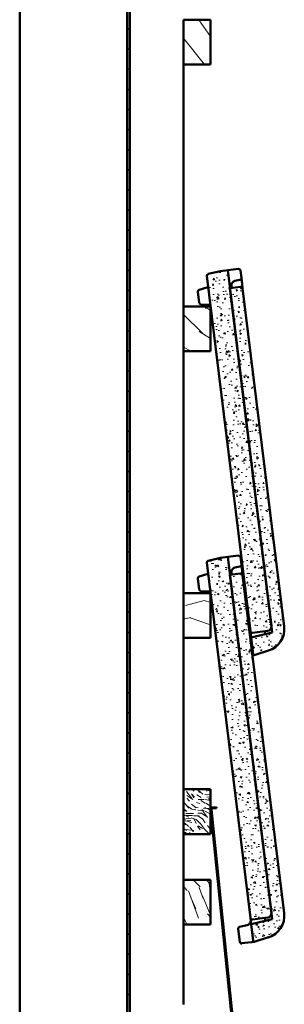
# Model space of a CAD drawing. Header units: millimetres. Extents: x 200 to 13555, y -185 to 8310.
# Tile 69 of 70: x 8841 to 9137, y 5764 to 6863. Entities that reach past the tile are written whole.
import ezdxf

# ---------------------------------------------------------------- set-up
doc = ezdxf.new("R2010")
doc.units = ezdxf.units.MM
doc.header["$LTSCALE"] = 10
doc.layers.add('Schraffur', color=7, linetype='Continuous', lineweight=18)
doc.layers.add('Sichtbare Kanten(DIN)', color=7, linetype='Continuous', lineweight=50)
pattern_1 = [(130.23621, (-22.979, -22.98), (1351.70521, -1622.054728), [23.019, -2278.8735]), (146.3101, (-37.848, -5.407), (-675.85911, 405.51265), [29.2422, -945.494]), (180.0002, (-62.18, 10.81), (-135.1711, -135.172), [21.6274, -248.7163]), (181.84781, (-83.806, 10.813), (-3919.967582, -135.185009), [41.925, -4150.5732]), (147.99481, (-125.71, 9.462), (1486.89014, -946.195717), [25.5042, -2524.8982]), (135.0002, (-147.34, 22.98), (-270.343, -0.001), [47.7904, -143.371]), (125.5382, (-181.13, 56.77), (540.69383, -811.0244), [23.2557, -1139.5342]), (129.28921, (-59.475, -59.476), (1081.367797, -1351.719326), [19.2115, -1901.9376]), (135.0002, (-71.64, -44.6), (-270.343, -0.001), [28.6742, -162.4872]), (163.30101, (-91.917, -24.331), (-2297.922602, 675.84842), [28.2246, -2794.2447]), (187.12521, (-118.951, -16.221), (1216.542693, 135.175535), [43.5915, -2135.9803]), (174.28961, (-162.206, -21.628), (-1486.886851, 135.166153), [27.1692, -2689.7367]), (141.3404, (-189.24, -18.925), (-1216.547277, 946.195865), [34.621, -1696.42]), (123.11121, (-216.274, 2.703), (1486.878585, -2297.915), [37.1169, -3674.5621]), (128.29021, (-101.378, -101.379), (-1081.373847, 1351.714914), [32.7215, -3239.4405]), (138.36671, (-121.654, -75.697), (-2297.923224, 2027.561492), [32.5536, -3222.8095]), (168.6903, (-145.985, -54.07), (405.51504, -135.16977), [34.4622, -654.7795]), (182.48981, (-179.778, -47.311), (-2838.593642, -135.18404), [31.1188, -3080.7574]), (149.93161, (-210.867, -48.663), (-1892.40976, 1081.368497), [29.6763, -2937.9407]), (135.0002, (-236.55, -33.8), (-270.343, -0.001), [22.9394, -168.222]), (122.00521, (-252.77, -17.573), (-946.19626, 1486.889795), [25.5042, -2524.8982]), (135.0002, (-41.9, 41.9), (-270.343, -0.001), [0, -191.1614]), (358.15221, (-81.103, 40.551), (-3919.9676314, 135.1835776), [41.925, -4150.5732]), (341.5652, (-174.37, -95.97), (270.34295, 0.0009), [17.098, -410.351]), (323.1302, (-158.15, -101.38), (946.20224, -675.85614), [27.0342, -1324.6817]), (291.8012, (-136.523, -117.6), (405.510976, -946.20152), [14.5585, -1441.2845]), (161.5653, (-81.1, 40.55), (-270.34295, -0.00134), [21.3724, -406.0766]), (141.71001, (-101.379, 47.31), (1351.719083, -1081.368635), [32.7215, -3239.4405]), (124.87521, (-127.0615, 67.585), (-1892.3914637, 2703.4282313), [54.3719, -5382.8188]), (124.69521, (-8.11, -8.11), (-675.859216, 946.200847), [21.3724, -2115.8702]), (150.52431, (-20.276, 9.462), (1892.400479, -1081.363043), [35.7118, -3535.473]), (177.87911, (-51.365, 27.034), (3379.283414, -135.159058), [36.5214, -3615.608]), (169.69541, (-87.862, 28.386), (-2297.919482, 405.504499), [30.2253, -2992.307]), (144.4625, (-117.6, 33.792), (-811.03121, 540.68363), [34.8837, -1127.906]), (128.41821, (-145.9855, 54.068), (2027.5799733, -2568.253659), [50.0317, -4953.1453]), (126.8702, (-41.903, -41.903), (675.86309, -946.197274), [27.0342, -1324.6817]), (146.3101, (-58.124, -20.276), (-675.85911, 405.51265), [29.2422, -945.494]), (177.51061, (-82.455, -4.055), (2838.594635, -135.163187), [31.1188, -3080.7574]), (180.0002, (-113.54, -2.7), (-135.1711, -135.172), [35.1446, -235.1993]), (152.35421, (-148.689, -2.704), (2297.913325, -1216.532845), [32.0446, -3172.4002]), (131.63421, (-177.075, 12.165), (2027.598426, -2297.890635), [32.5536, -3222.8095]), (117.89721, (-198.702, 36.496), (-946.194551, 1757.222953), [26.0008, -2574.084]), (126.25421, (-75.696, -75.696), (-811.036415, 1081.367104), [25.1433, -2489.1893]), (149.93161, (-90.565, -55.421), (-1892.40976, 1081.368497), [29.6763, -2937.9407]), (167.00561, (-116.247, -40.552), (1081.373655, -270.338892), [36.0683, -1767.3447]), (184.89931, (-151.392, -32.442), (3244.1084253, 270.3548733), [47.4835, -4700.8696]), (150.9456, (-198.702, -36.497), (675.85967, -405.512434), [27.8335, -1363.843]), (128.99121, (-223.033, -22.98), (-1216.544647, 1486.8764995), [36.5214, -3615.608]), (111.8012, (-246.012, 5.406), (-405.510976, 946.20152), [14.5585, -1441.2845]), (125.5382, (-116.247, -116.248), (540.69383, -811.0244), [23.2557, -1139.5342]), (145.00821, (-129.764, -97.324), (-1757.236403, 1216.53793), [32.9996, -3266.9678]), (172.40561, (-156.799, -78.4), (-3108.9560346, 405.50201), [40.9103, -4050.1179]), (164.05481, (-62.18, 62.179), (-1486.887882, 405.509035), [19.6812, -1948.451]), (145.78451, (-81.103, 67.5855), (2568.273063, -1757.225436), [40.8657, -4045.702]), (127.8752, (-114.896, 90.565), (811.03347, -1081.369123), [46.2358, -1494.9568])]

msp = doc.modelspace()

# ---------------------------------------------------------------- hatches: boundary and pattern name
at = {"layer": 'Schraffur'}
h = msp.add_hatch(dxfattribs=at)
h.set_pattern_fill('ANSI31', color=256, scale=127, style=0)
h.set_pattern_definition([(45, (0, 0), (-11.22532, 11.22532), [])])
h.paths.add_polyline_path([(8964.2, 6923.7), (8961.2, 6923.7), (8961.2, 1272.7), (8964.2, 1272.7)])
h = msp.add_hatch(dxfattribs=at)
h.set_pattern_fill('WOOD', color=256, scale=191.161419, angle=135.0002, style=0, pattern_type=2)
h.set_pattern_definition(pattern_1)
h.paths.add_polyline_path([(9054.2, 6862.7), (9024.2, 6862.7), (9024.2, 6812.7), (9054.2, 6812.7)])
h = msp.add_hatch(dxfattribs=at)
h.set_pattern_fill('AR-CONC', color=256, scale=2.691638, angle=30, style=0, pattern_type=2)
h.set_pattern_definition([(80.00002, (0, 0), (17.564045, 8.190264), [2.01873, -22.206017]), (25.00002, (0, 0), (-13.35748, 15.666463), [1.614983, -17.764814]), (130.45102, (1.464, 0.683), (4.20676, 23.856697), [1.715656, -18.872207]), (76.18422, (-2.692, 4.662), (27.10526, 10.504865), [3.02809, -33.309025]), (126.63562, (-0.433, 5.537), (8.67747, 35.285904), [2.57348, -28.30823]), (21.18402, (-2.692, 4.662), (8.67741, 35.28592), [2.422475, -26.64722]), (51.00002, (0.312, 4.842), (19.332578, -1.351851), [2.01873, -22.206017]), (356.00002, (0.312, 4.842), (-4.087464, 20.178032), [1.614983, -17.764814]), (101.45142, (1.923, 4.73), (15.24514, 18.826166), [1.715656, -18.872207]), (67.50002, (0, 0), (-4.196703, 7.9234945), [0, -17.549482, 0, -18.033977, 0, -17.832105]), (37.50002, (0, 0), (0.824149, 12.734285), [0, -10.282059, 0, -17.145737, 0, -6.796387]), (357.50002, (-5.198, -3.001), (12.7470916, 6.6585296), [0, -6.729096, 0, -20.99478, 0, -27.858458]), (347.50002, (-7.529, -4.347), (12.246992, 10.18211), [0, -8.747825, 0, -13.942687, 0, -19.783542])])
edge = h.paths.add_edge_path()
edge.add_ellipse((9100.7, 6180.4), major_axis=(0.24, -1.99), ratio=1, start_angle=270, end_angle=360)
edge.add_line((9100.9, 6178.4), (9117.8, 6180.5))
edge.add_ellipse((9117.2, 6185.4), major_axis=(4.96, 0.61), ratio=1, start_angle=270, end_angle=360)
edge.add_line((9122.2, 6186), (9075.9, 6563.2))
edge.add_line((9075.9, 6563.2), (9073.4, 6583.1))
edge.add_line((9073.4, 6583.1), (9065.5, 6582.1))
edge.add_line((9065.5, 6582.1), (9051.6, 6578.9))
edge.add_ellipse((9052, 6576.9), major_axis=(-0.45, 1.95), ratio=1, start_angle=0, end_angle=84)
edge.add_line((9050, 6576.7), (9098.7, 6180.1))
h = msp.add_hatch(dxfattribs=at)
h.set_pattern_fill('AR-CONC', color=256, scale=2.691638, angle=45, style=0, pattern_type=2)
h.set_pattern_definition([(95, (0, 0), (14.845773, 12.45709), [2.01873, -22.206017]), (40, (0, 0), (-16.95711, 11.675477), [1.614983, -17.764814]), (145.451, (1.237, 1.038), (-2.11114, 24.13259), [1.715656, -18.872207]), (91.1842, (-3.807, 3.807), (23.46282, 17.16227), [3.02809, -33.309025]), (141.6356, (-1.85, 5.237), (-0.75086, 36.32946), [2.57348, -28.30823]), (36.184, (-3.807, 3.807), (-0.75092, 36.32946), [2.422475, -26.64722]), (66, (-0.952, 4.758), (19.023723, 3.697844), [2.01873, -22.206017]), (11, (-0.952, 4.758), (-9.17064, 18.432572), [1.614983, -17.764814]), (116.4514, (0.634, 5.066), (9.853112, 22.13041), [1.715656, -18.872207]), (82.5, (0, 0), (-6.1044525, 6.5673237), [0, -17.549482, 0, -18.033977, 0, -17.832105]), (52.5, (0, 0), (-2.499804, 12.513681), [0, -10.282059, 0, -17.145737, 0, -6.796387]), (12.5, (-4.244, -4.244), (10.5893945, 9.7308317), [0, -6.729096, 0, -20.99478, 0, -27.858458]), (2.5, (-6.148, -6.148), (9.194367, 13.004915), [0, -8.747825, 0, -13.942687, 0, -19.783542])])
edge = h.paths.add_edge_path()
edge.add_line((9123.1, 6178.6), (9099.6, 6173.2))
edge.add_line((9099.6, 6173.2), (9101.8, 6154.6))
edge.add_spline(control_points=[(9101.8, 6154.6), (9101.8, 6154.6), (9101.8, 6154.6), (9102, 6154.4), (9102.2, 6154.1), (9102.5, 6153.8), (9102.8, 6153.7), (9103, 6153.6)], knot_values=[0.667536, 0.667536, 0.667536, 0.667536, 0.667647, 0.667647, 0.741771, 0.741771, 0.80925, 0.80925, 0.80925, 0.80925], degree=3, periodic=0)
edge.add_line((9103, 6153.6), (9118.8, 6158.5))
edge.add_ellipse((9111.5, 6182.4), major_axis=(23.9, 7.3), ratio=1, start_angle=270, end_angle=350)
edge.add_line((9136.3, 6185.4), (9090, 6562.9))
edge.add_ellipse((9088, 6562.7), major_axis=(-0.24, 1.99), ratio=1, start_angle=270, end_angle=360)
edge.add_line((9087.8, 6564.7), (9075.9, 6563.2))
edge.add_line((9075.9, 6563.2), (9122.2, 6186))
edge.add_line((9122.2, 6186), (9123.1, 6178.6))
h = msp.add_hatch(dxfattribs=at)
h.set_pattern_fill('WOOD', color=256, scale=191.161419, angle=135.0002, style=0, pattern_type=2)
h.set_pattern_definition(pattern_1)
h.paths.add_polyline_path([(9054.2, 6542.7), (9024.2, 6542.7), (9024.2, 6492.7), (9054.2, 6492.7)])
h = msp.add_hatch(dxfattribs=at)
h.set_pattern_fill('AR-CONC', color=256, scale=2.691638, angle=120.0002, style=0, pattern_type=2)
h.set_pattern_definition([(170.00018, (0, 0), (-8.19031, 17.564023), [2.01873, -22.206017]), (115.00018, (0, 0), (-15.666427, -13.357522), [1.614983, -17.764814]), (220.45118, (-0.683, 1.464), (-23.856708, 4.206696), [1.715656, -18.872207]), (166.18438, (-4.662, -2.692), (-10.50494, 27.10523), [3.02809, -33.309025]), (216.63578, (-5.537, -0.433), (-35.28593, 8.677376), [2.57348, -28.30823]), (111.18418, (-4.662, -2.692), (-35.28594, 8.67731), [2.422475, -26.64722]), (141.00018, (-4.842, 0.312), (1.3518, 19.332582), [2.01873, -22.206017]), (86.00018, (-4.842, 0.312), (-20.17802, -4.087518), [1.614983, -17.764814]), (191.45158, (-4.73, 1.923), (-18.826207, 15.24509), [1.715656, -18.872207]), (157.500175, (0, 0), (-7.9234833, -4.196724), [0, -17.549482, 0, -18.033977, 0, -17.832105]), (127.50018, (0, 0), (-12.734287, 0.824115), [0, -10.282059, 0, -17.145737, 0, -6.796387]), (87.500175, (3.001, -5.198), (-6.6585637, 12.747074), [0, -6.729096, 0, -20.99478, 0, -27.858458]), (77.50018, (4.347, -7.529), (-10.182143, 12.246965), [0, -8.747825, 0, -13.942687, 0, -19.783542])])
edge = h.paths.add_edge_path()
edge.add_ellipse((9100.7, 5860.4), major_axis=(0.24, -1.99), ratio=1, start_angle=270, end_angle=360)
edge.add_line((9100.9, 5858.4), (9117.8, 5860.5))
edge.add_ellipse((9117.2, 5865.4), major_axis=(4.96, 0.61), ratio=1, start_angle=270, end_angle=360)
edge.add_line((9122.2, 5866), (9075.9, 6243.2))
edge.add_line((9075.9, 6243.2), (9073.4, 6263.1))
edge.add_line((9073.4, 6263.1), (9065.5, 6262.1))
edge.add_line((9065.5, 6262.1), (9051.6, 6258.9))
edge.add_ellipse((9052, 6256.9), major_axis=(-1.95, -0.45), ratio=1, start_angle=270, end_angle=354)
edge.add_line((9050, 6256.7), (9098.7, 5860.1))
h = msp.add_hatch(dxfattribs=at)
h.set_pattern_fill('AR-CONC', color=256, scale=2.691638, angle=150.0002, style=0, pattern_type=2)
h.set_pattern_definition([(200.00025, (0, 0), (-15.875042, 11.115715), [2.01873, -22.206017]), (145.00025, (0, 0), (-6.88874, -19.401176), [1.614983, -17.764814]), (250.45125, (-1.323, 0.926), (-22.763853, -8.285277), [1.715656, -18.872207]), (196.18445, (-2.692, -4.662), (-22.65018, 18.22132), [3.02809, -33.309025]), (246.63585, (-4.58, -3.144), (-34.897185, -10.12818), [2.57348, -28.30823]), (141.18425, (-2.692, -4.662), (-34.89717, -10.12824), [2.422475, -26.64722]), (171.00025, (-4.35, -2.15), (-8.49562, 17.418397), [2.01873, -22.206017]), (116.00025, (-4.35, -2.15), (-15.430903, -13.628924), [1.614983, -17.764814]), (221.45165, (-5.058, -0.7), (-23.926523, 3.7895), [1.715656, -18.872207]), (187.500246, (0, 0), (-4.7635664, -7.596217), [0, -17.549482, 0, -18.033977, 0, -17.832105]), (157.50025, (0, 0), (-11.440267, -5.653453), [0, -10.282059, 0, -17.145737, 0, -6.796387]), (117.500246, (5.198, -3.001), (-12.1400317, 7.709993), [0, -6.729096, 0, -20.99478, 0, -27.858458]), (107.50025, (7.529, -4.347), (-14.941484, 5.515093), [0, -8.747825, 0, -13.942687, 0, -19.783542])])
edge = h.paths.add_edge_path()
edge.add_line((9123.1, 5858.6), (9099.6, 5853.2))
edge.add_line((9099.6, 5853.2), (9101.8, 5834.6))
edge.add_spline(control_points=[(9101.8, 5834.6), (9101.8, 5834.6), (9101.8, 5834.6), (9102, 5834.4), (9102.2, 5834.1), (9102.5, 5833.8), (9102.8, 5833.7), (9103, 5833.6)], knot_values=[0.667536, 0.667536, 0.667536, 0.667536, 0.667647, 0.667647, 0.741771, 0.741771, 0.80925, 0.80925, 0.80925, 0.80925], degree=3, periodic=0)
edge.add_line((9103, 5833.6), (9118.8, 5838.5))
edge.add_ellipse((9111.5, 5862.4), major_axis=(23.9, 7.3), ratio=1, start_angle=270, end_angle=350)
edge.add_line((9136.3, 5865.4), (9090, 6242.9))
edge.add_ellipse((9088, 6242.7), major_axis=(-0.24, 1.99), ratio=1, start_angle=270, end_angle=360)
edge.add_line((9087.8, 6244.7), (9075.9, 6243.2))
edge.add_line((9075.9, 6243.2), (9122.2, 5866))
edge.add_line((9122.2, 5866), (9123.1, 5858.6))
h = msp.add_hatch(dxfattribs=at)
h.set_pattern_fill('WOOD', color=256, scale=191.161419, angle=150.0002, style=0, pattern_type=2)
h.set_pattern_definition([(145.23625, (-16.249, -28.144), (1725.466372, -1216.936446), [23.019, -2278.8735]), (161.31015, (-35.16, -15.02), (-757.7843, 216.76947), [29.2422, -945.494]), (195.0002, (-62.86, -5.65), (-95.58, -165.5511), [21.6274, -248.7163]), (196.84785, (-83.7495, -11.246), (-3751.40877, -1145.143254), [41.925, -4150.5732]), (162.99485, (-123.875, -23.397), (1681.119383, -529.118364), [25.5042, -2524.8982]), (150.0002, (-148.26, -15.94), (-261.131, -69.971), [47.7904, -143.371]), (140.53825, (-189.652, 7.957), (732.17909, -643.44711), [23.2557, -1139.5342]), (144.28925, (-42.055, -72.842), (1394.372417, -1025.781173), [19.2115, -1901.9376]), (150.0002, (-57.65, -61.63), (-261.131, -69.971), [28.6742, -162.4872]), (178.30105, (-82.487, -47.292), (-2394.545266, 58.071844), [28.2246, -2794.2447]), (202.12525, (-110.7, -46.455), (1140.10373, 445.434657), [43.5915, -2135.9803]), (189.28965, (-151.081, -62.873), (-1471.20583, -254.275058), [27.1692, -2689.7367]), (156.34045, (-177.894, -67.259), (-1419.98831, 599.08855), [34.621, -1696.42]), (138.11125, (-209.605, -53.366), (2030.959715, -1834.7817065), [37.1169, -3674.5621]), (143.29025, (-71.685, -124.163), (-1394.377118, 1025.775345), [32.7215, -3239.4405]), (153.36675, (-97.917, -104.604), (-2744.395753, 1363.726034), [32.5536, -3222.8095]), (183.69035, (-127.017, -90.01), (426.68197, -25.6087), [34.4622, -654.7795]), (197.48985, (-161.407, -92.229), (-2706.882175, -865.261509), [31.1188, -3080.7574]), (164.93165, (-191.087, -101.581), (-2107.806562, 554.728782), [29.6763, -2937.9407]), (150.0002, (-219.74, -93.87), (-261.131, -69.971), [22.9394, -168.222]), (137.00525, (-239.61, -82.396), (-1298.79153, 1191.330846), [25.5042, -2524.8982]), (150.0002, (-51.32, 29.63), (-261.131, -69.971), [0, -191.1614]), (13.15225, (-88.835, 18.178), (-3821.385517, -883.98731), [41.925, -4150.5732]), (356.56525, (-143.59, -137.83), (261.131, 69.9709), [17.098, -410.351]), (338.13025, (-126.523, -138.857), (1088.88587, -407.93107), [27.0342, -1324.6817]), (306.80125, (-101.434, -148.927), (636.588994, -809.006133), [14.5585, -1441.2845]), (176.56535, (-88.835, 18.18), (-261.13085, -69.97136), [21.3724, -406.0766]), (156.71005, (-110.169, 19.459), (1585.539595, -694.670279), [32.7215, -3239.4405]), (139.875246, (-140.2244, 32.3964), (-2527.6098004, 2121.522649), [54.3719, -5382.8188]), (139.69525, (-5.735, -9.933), (-897.725124, 739.034048), [21.3724, -2115.8702]), (165.52435, (-22.034, 3.892), (2107.796186, -554.725915), [35.7118, -3535.473]), (192.87915, (-56.612, 12.819), (3299.118406, 744.071301), [36.5214, -3615.608]), (184.69545, (-92.215, 4.678), (-2324.571938, -203.059481), [30.2253, -2992.307]), (159.46255, (-122.338, 2.204), (-923.3354, 312.34939), [34.8837, -1127.906]), (143.418246, (-155.005, 14.442), (2623.206018, -1955.964619), [50.0317, -4953.1453]), (141.87025, (-29.63, -51.32), (897.72794, -739.029594), [27.0342, -1324.6817]), (161.31015, (-50.895, -34.63), (-757.7843, 216.76947), [29.2422, -945.494]), (192.51065, (-78.595, -25.258), (2776.854305, 604.12644), [31.1188, -3080.7574]), (195.0002, (-108.98, -32), (-95.58, -165.5511), [35.1446, -235.1993]), (167.35425, (-142.922, -41.095), (2534.476052, -580.33521), [32.0446, -3172.4002]), (146.63425, (-174.19, -34.08), (2553.248582, -1694.809258), [32.5536, -3222.8095]), (132.89725, (-201.377, -16.176), (-1368.75741, 1452.453025), [26.0008, -2574.084]), (141.25425, (-53.525, -92.709), (-1063.279931, 834.608092), [25.1433, -2489.1893]), (164.93165, (-73.135, -76.972), (-2107.806562, 554.728782), [29.6763, -2937.9407]), (182.00565, (-101.79, -69.257), (1114.495584, 18.75346), [36.0683, -1767.3447]), (199.899346, (-137.837, -70.5195), (3063.594447, 1100.781675), [47.4835, -4700.8696]), (165.94565, (-182.485, -86.681), (757.784784, -216.769115), [27.8335, -1363.843]), (143.99125, (-209.486, -79.922), (-1559.924536, 1121.346532), [36.5214, -3615.608]), (126.80125, (-239.029, -58.45), (-636.588994, 809.006133), [14.5585, -1441.2845]), (140.53825, (-82.2, -142.374), (732.17909, -643.44711), [23.2557, -1139.5342]), (160.00825, (-100.153, -127.593), (-2012.223651, 720.277925), [32.9996, -3266.9678]), (187.40565, (-131.164, -116.311), (-3107.972317, -412.974071), [40.9103, -4050.1179]), (179.05485, (-76.153, 43.967), (-1541.176872, 6.855804), [19.6812, -1948.451]), (160.78455, (-95.832, 44.2914), (2935.565322, -1032.629653), [40.8657, -4045.702]), (142.87525, (-134.42, 57.741), (1063.277607, -834.610805), [46.2358, -1494.9568])])
h.paths.add_polyline_path([(9054.2, 6222.7), (9024.2, 6222.7), (9024.2, 6172.7), (9054.2, 6172.7)])
h = msp.add_hatch(dxfattribs=at)
h.set_pattern_fill('WOOD', color=256, scale=38.232284, angle=135.0002, style=0, pattern_type=2)
h.set_pattern_definition([(130.23621, (-4.5958, -4.596), (270.3410419, -324.4109457), [4.60378, -455.7747]), (146.31011, (-7.5696, -1.0814), (-135.1718214, 81.10253), [5.84843, -189.09879]), (180.0002, (-12.436, 2.163), (-27.034216, -27.034415), [4.32549, -49.74326]), (181.84781, (-16.7613, 2.1627), (-783.99351642, -27.03700174), [8.38499, -830.11464]), (147.99481, (-25.142, 1.8923), (297.3780281, -189.2391434), [5.10084, -504.97965]), (135.0002, (-29.467, 4.596), (-54.06861, -0.0002), [9.55807, -28.67421]), (125.53821, (-36.226, 11.354), (108.138767, -162.2048807), [4.65115, -227.90685]), (129.28921, (-11.895, -11.895), (216.2735595, -270.3438653), [3.8423, -380.38752]), (135.0002, (-14.33, -8.92), (-54.06861, -0.0002), [5.73484, -32.49744]), (163.30101, (-18.3833, -4.8662), (-459.5845204, 135.1696841), [5.64492, -558.84894]), (187.12521, (-23.7902, -3.2442), (243.3085386, 27.0351071), [8.7183, -427.19607]), (174.28961, (-32.4412, -4.3256), (-297.37737023, 27.03323057), [5.43384, -537.94735]), (141.34041, (-37.848, -3.785), (-243.3094554, 189.239173), [6.92417, -339.28399]), (123.11121, (-43.2549, 0.5405), (297.37571694, -459.58300003), [7.42337, -734.91243]), (128.29021, (-20.2757, -20.2758), (-216.27476934, 270.34298276), [6.5443, -647.8881]), (138.36671, (-24.3308, -15.1393), (-459.5846448, 405.5122983), [6.51073, -644.5619]), (168.69031, (-29.197, -10.814), (81.103007, -27.033954), [6.89244, -130.9559]), (182.48981, (-35.9556, -9.4621), (-567.7187284, -27.0368081), [6.22376, -616.15148]), (149.93161, (-42.1735, -9.7325), (-378.4819519, 216.27369945), [5.93526, -587.58814]), (135.0002, (-47.31, -6.76), (-54.06861, -0.0002), [4.58787, -33.64441]), (122.00521, (-50.554, -3.5146), (-189.23925195, 297.377959), [5.10084, -504.97965]), (135.0002, (-8.38, 8.38), (-54.06861, -0.0002), [0, -38.23228]), (358.15221, (-16.2206, 8.1102), (-783.9935263, 27.0367155), [8.38499, -830.11464]), (341.56521, (-34.874, -19.194), (54.06859, 0.000174), [3.41961, -82.07018]), (323.13021, (-31.63, -20.276), (189.2404478, -135.1712277), [5.40685, -264.93634]), (291.80121, (-27.3046, -23.52), (81.1021953, -189.2403043), [2.9117, -288.25689]), (161.56531, (-16.22, 8.11), (-54.06859, -0.00027), [4.27448, -81.21531]), (141.71001, (-20.2758, 9.462), (270.34381666, -216.27372696), [6.5443, -647.8881]), (124.87521, (-25.4123, 13.517), (-378.47829274, 540.68564627), [10.87437, -1076.56376]), (124.69521, (-1.622, -1.622), (-135.1718432, 189.2401694), [4.27448, -423.17403]), (150.52431, (-4.0552, 1.8924), (378.48009573, -216.2726085), [7.14236, -707.09462]), (177.87911, (-10.273, 5.4068), (675.85668273, -27.03181158), [7.30428, -723.12159]), (169.69541, (-17.5723, 5.6771), (-459.5838965, 81.1008998), [6.04506, -598.46141]), (144.46251, (-23.52, 6.7585), (-162.2062413, 108.136726), [6.97674, -225.58118]), (128.41821, (-29.1971, 10.8136), (405.51599466, -513.6507318), [10.00634, -990.62906]), (126.87021, (-8.3806, -8.3807), (135.172618, -189.2394547), [5.40685, -264.93634]), (146.31011, (-11.625, -4.055), (-135.1718214, 81.10253), [5.84843, -189.09879]), (177.51061, (-16.491, -0.811), (567.718927, -27.0326374), [6.22376, -616.15148]), (180.0002, (-22.71, -0.54), (-27.034216, -27.034415), [7.02893, -47.03985]), (152.35421, (-29.7377, -0.5408), (459.5826651, -243.30656906), [6.40892, -634.48004]), (131.63421, (-35.415, 2.433), (405.5196852, -459.5781269), [6.51073, -644.5619]), (117.89721, (-39.7405, 7.299), (-189.2389102, 351.4445907), [5.20016, -514.81682]), (126.25421, (-15.1392, -15.1393), (-162.20728295, 216.27342085), [5.02865, -497.83786]), (149.93161, (-18.113, -11.0841), (-378.4819519, 216.27369945), [5.93526, -587.58814]), (167.00561, (-23.2495, -8.1104), (216.274731, -54.0677785), [7.21367, -353.46893]), (184.89931, (-30.2784, -6.4883), (648.82168507, 54.07097466), [9.49671, -940.17391]), (150.94561, (-39.7404, -7.2994), (135.171934, -81.1024868), [5.5667, -272.76861]), (128.99121, (-44.6066, -4.596), (-243.30892946, 297.3752999), [7.30428, -723.12159]), (111.80121, (-49.2024, 1.081), (-81.1021953, 189.2403043), [2.9117, -288.25689]), (125.53821, (-23.2494, -23.2496), (108.138767, -162.2048807), [4.65115, -227.90685]), (145.00821, (-25.9529, -19.4648), (-351.4472806, 243.307586), [6.59992, -653.39355]), (172.40561, (-31.3597, -15.68), (-621.79120693, 81.10040195), [8.18205, -810.02357]), (164.05481, (-12.436, 12.4357), (-297.3775765, 81.101807), [3.93624, -389.6902]), (145.78451, (-16.2206, 13.5171), (513.65461254, -351.44508724), [8.17314, -809.1404]), (127.87521, (-22.979, 18.113), (162.2066935, -216.2738245), [9.24717, -298.99137])])
h.paths.add_polyline_path([(9054.2, 6003.7), (9024.2, 6003.7), (9024.2, 5953.7), (9054.2, 5953.7), (9054.2, 5981.1), (9054.2, 5981.5)])
h = msp.add_hatch(dxfattribs=at)
h.set_pattern_fill('ANSI31', color=256, scale=25.4, style=0)
h.set_pattern_definition([(45, (0, 0), (-2.245064, 2.245064), [])])
edge = h.paths.add_edge_path()
edge.add_line((9074.3, 5643.7), (9074.3, 5653.7))
edge.add_line((9074.3, 5653.7), (9073.3, 5653.7))
edge.add_line((9073.3, 5653.7), (9073.3, 5643.7))
edge.add_ellipse((9075.3, 5643.7), major_axis=(-0.01, -2), ratio=1, start_angle=270, end_angle=360)
edge.add_line((9075.3, 5641.7), (9087.5, 5641.7))
edge.add_ellipse((9087.5, 5643.7), major_axis=(2, -0.01), ratio=1, start_angle=270, end_angle=365.97)
edge.add_line((9089.5, 5643.9), (9055.2, 5981.2))
edge.add_ellipse((9056.2, 5981.3), major_axis=(-0.101, 0.995), ratio=1, start_angle=0, end_angle=90, ccw=False)
edge.add_line((9056.1, 5982.3), (9061, 5982.8))
edge.add_line((9061, 5982.8), (9060.9, 5983.8))
edge.add_line((9060.9, 5983.8), (9056, 5983.3))
edge.add_ellipse((9056.2, 5981.3), major_axis=(-1.99, -0.2), ratio=1, start_angle=270, end_angle=348.3695)
edge.add_ellipse((9056.2, 5981.3), major_axis=(-0.2, -1.99), ratio=1, start_angle=270, end_angle=281.6305)
edge.add_line((9054.2, 5981.1), (9088.5, 5643.8))
edge.add_ellipse((9087.5, 5643.7), major_axis=(0.101, -0.995), ratio=1, start_angle=354.03, end_angle=450, ccw=False)
edge.add_line((9087.5, 5642.7), (9075.3, 5642.7))
edge.add_ellipse((9075.3, 5643.7), major_axis=(-1, 0.003), ratio=1, start_angle=0, end_angle=90, ccw=False)
h = msp.add_hatch(dxfattribs=at)
h.set_pattern_fill('WOOD', color=256, scale=114.696851, angle=120.0002, style=0, pattern_type=2)
h.set_pattern_definition([(115.23618, (-16.886, -9.749), (531.496285, -1149.9792886), [13.8113, -1367.3241]), (131.31008, (-22.775, 2.744), (-328.725013, 339.97241), [17.5453, -567.2964]), (165.0002, (-34.36, 15.92), (-99.33024, -57.34875), [12.9765, -149.2298]), (166.847775, (-46.891, 19.2814), (-2292.8315037, 530.3915488), [25.155, -2490.3439]), (132.994775, (-71.386, 25.005), (714.798792, -779.274657), [15.3025, -1514.939]), (120.0002, (-81.82, 36.2), (-156.679, 41.9815), [28.6742, -86.0226]), (110.53818, (-96.159, 61.03), (187.416607, -553.998882), [13.9534, -683.7205]), (114.28918, (-43.705, -25.233), (416.801644, -951.323768), [11.5269, -1141.1626]), (120.0002, (-48.45, -14.73), (-156.679, 41.9815), [17.2045, -97.4923]), (148.300975, (-57.049, 0.1726), (-1226.819749, 748.5400975), [16.9348, -1676.5468]), (172.12518, (-71.458, 9.071), (726.045538, -110.577371), [26.1549, -1281.5882]), (159.289575, (-97.366, 12.6546), (-840.743112, 309.2375824), [16.3015, -1613.842]), (126.34038, (-112.614, 18.42), (-558.120103, 737.292718), [20.7725, -1017.852]), (108.111175, (-124.9233, 35.152), (504.881199, -1562.6690735), [22.2701, -2204.7373]), (113.290175, (-74.4977, -43.0115), (-416.8058355, 951.32215), [19.6329, -1943.6643]), (123.366675, (-82.2603, -24.9784), (-1016.910178, 1531.9328048), [19.5322, -1933.6857]), (153.69028, (-93.003, -8.666), (214.027675, -141.31152), [20.6773, -392.8677]), (167.489775, (-111.538, 0.499), (-1666.115246, 362.463624), [18.6713, -1848.4545]), (134.931575, (-129.766, 4.543), (-928.8286557, 920.5886363), [17.8058, -1762.7644]), (120.0002, (-142.34, 17.15), (-156.679, 41.9815), [13.7636, -100.9332]), (107.005175, (-149.224, 29.0686), (-317.471387, 1008.671514), [15.3025, -1514.939]), (120.0002, (-17.78, 30.79), (-156.679, 41.9815), [0, -114.6969]), (343.152175, (-40.7065, 36.0963), (-2250.8455127, 687.0851308), [25.155, -2490.3439]), (326.5652, (-115.96, -28.543), (156.67885, -41.98153), [10.2588, -246.2106]), (308.13018, (-107.4, -34.195), (443.421714, -538.633507), [16.2205, -794.809]), (276.80118, (-97.385, -46.955), (88.078756, -611.348724), [8.7351, -864.7707]), (146.5653, (-40.706, 36.096), (-156.67893, 41.98126), [12.8235, -243.6459]), (126.709975, (-51.408, 43.162), (615.468433, -836.6238975), [19.6329, -1943.6643]), (109.875175, (-63.1437, 58.901), (-676.9255058, 1860.6592743), [32.6231, -3229.6913]), (109.69518, (-5.96, -3.441), (-244.760643, 653.331193), [12.8235, -1269.5221]), (135.524275, (-10.2816, 8.6324), (928.824124, -920.5840338), [21.4271, -2121.2839]), (162.879075, (-25.571, 23.6444), (1937.492862, -603.1071047), [21.9128, -2169.3648]), (154.695375, (-46.5126, 30.095), (-1268.80013, 591.8603334), [18.1352, -1795.3842]), (129.46248, (-62.908, 37.847), (-386.073792, 439.3026), [20.9302, -676.7435]), (113.418175, (-76.2103, 54.006), (776.2662369, -1803.3117854), [30.019, -2971.8872]), (111.87018, (-30.792, -17.778), (244.763443, -653.329724), [16.2205, -794.809]), (131.31008, (-36.835, -2.725), (-328.725013, 339.97241), [17.5453, -567.2964]), (162.510575, (-48.417, 10.454), (1624.133119, -519.144974), [18.6713, -1848.4545]), (165.0002, (-66.225, 16.065), (-99.33024, -57.34875), [21.0868, -141.1196]), (137.354175, (-86.593, 21.523), (1142.850525, -1061.8952355), [19.2267, -1903.4401]), (116.634175, (-100.7355, 34.5484), (818.262087, -1646.6243), [19.5322, -1933.6857]), (102.897175, (-109.4915, 52.008), (-275.4898786, 1165.344291), [15.6005, -1544.4504]), (111.254175, (-55.625, -32.115), (-302.11311, 752.6594354), [15.086, -1493.5136]), (134.931575, (-61.094, -18.0554), (-928.8286557, 920.5886363), [17.8058, -1762.7644]), (152.00558, (-73.669, -5.45), (584.734534, -324.604807), [21.641, -1060.4068]), (169.899275, (-92.778, 4.708), (1922.1244484, -347.097751), [28.4901, -2820.5217]), (135.94558, (-120.827, 9.705), (328.725373, -339.972374), [16.7001, -818.3058]), (113.991175, (-132.8286, 21.317), (-474.1553195, 1050.6466915), [21.9128, -2169.3648]), (96.80118, (-141.738, 41.337), (-88.078756, 611.348724), [8.7351, -864.7707]), (110.53818, (-85.424, -49.32), (187.416607, -553.998882), [13.9534, -683.7205]), (130.008175, (-90.319, -36.253), (-829.497505, 977.9354997), [19.7998, -1960.1807]), (157.405575, (-103.0484, -21.0876), (-1738.8411308, 717.806202), [24.5462, -2430.0707]), (149.05478, (-26.38, 45.692), (-798.761682, 465.91642), [11.8087, -1169.0706]), (130.784475, (-36.5083, 51.764), (1215.5738548, -1417.241192), [24.5194, -2427.4212]), (112.87518, (-52.525, 70.33), (302.111088, -752.660148), [27.7415, -896.9741])])
h.paths.add_polyline_path([(9054.2, 5902.7), (9024.2, 5902.7), (9024.2, 5852.7), (9054.2, 5852.7)])

# ---------------------------------------------------------------- linework, layer by layer
at = {"layer": 'Sichtbare Kanten(DIN)'}
for p, q in [((8841.2, 6923.7), (8841.2, 1272.7)), ((8961.2, 6923.7), (8961.2, 1272.7)), ((8964.2, 1272.7), (8964.2, 6923.7)), ((9054.2, 6862.7), (9024.2, 6862.7)), ((9024.2, 6862.7), (9024.2, 6812.7)), ((9054.2, 6812.7), (9054.2, 6862.7)), ((9024.2, 6812.7), (9024.2, 6542.7)), ((9024.2, 6812.7), (9054.2, 6812.7)), ((9073.4, 6583.1), (9065.5, 6582.1)), ((9073.4, 6583.1), (9085.3, 6584.5)), ((9122.2, 6186), (9073.4, 6583.1)), ((9050, 6576.7), (9098.7, 6180.1)), ((9065.5, 6582.1), (9051.6, 6578.9)), ((9087, 6572.5), (9081.4, 6571.2)), ((9087.6, 6582.8), (9088.6, 6574.6)), ((9089.4, 6567.7), (9088.6, 6574.6)), ((9049.9, 6563.8), (9041.5, 6561.2)), ((9087.8, 6564.7), (9075.9, 6563.2)), ((9075.9, 6563.2), (9123.1, 6178.6)), ((9077.6, 6565.7), (9077.8, 6563.5)), ((9090, 6562.9), (9089.4, 6567.7)), ((9136.3, 6185.4), (9090, 6562.9)), ((9040.1, 6559), (9041.6, 6546.7)), ((9054.2, 6542.7), (9024.2, 6542.7)), ((9024.2, 6542.7), (9024.2, 6492.7)), ((9043.5, 6545), (9052.3, 6544.5)), ((9054.2, 6492.7), (9054.2, 6542.7)), ((9024.2, 6492.7), (9024.2, 6222.7)), ((9024.2, 6492.7), (9054.2, 6492.7)), ((9073.4, 6263.1), (9085.3, 6264.5)), ((9050, 6256.7), (9098.7, 5860.1)), ((9065.5, 6262.1), (9051.6, 6258.9)), ((9073.4, 6263.1), (9065.5, 6262.1)), ((9122.2, 5866), (9073.4, 6263.1)), ((9087.6, 6262.8), (9088.6, 6254.6)), ((9089.4, 6247.7), (9088.6, 6254.6)), ((9049.9, 6243.8), (9041.5, 6241.2)), ((9087.8, 6244.7), (9075.9, 6243.2)), ((9075.9, 6243.2), (9123.1, 5858.6)), ((9077.6, 6245.7), (9077.8, 6243.5)), ((9087, 6252.5), (9081.4, 6251.2)), ((9090, 6242.9), (9089.4, 6247.7)), ((9136.3, 5865.4), (9090, 6242.9)), ((9040.1, 6239), (9041.6, 6226.7)), ((9054.2, 6222.7), (9024.2, 6222.7)), ((9024.2, 6222.7), (9024.2, 6172.7)), ((9043.5, 6225), (9052.3, 6224.5)), ((9054.2, 6172.7), (9054.2, 6222.7)), ((9099.6, 6173.2), (9098.7, 6180.1)), ((9123.1, 6178.6), (9099.6, 6173.2)), ((9100.9, 6178.4), (9117.8, 6180.5)), ((9114.8, 6180.1), (9115.2, 6176.8)), ((9024.2, 6172.7), (9024.2, 6003.7)), ((9024.2, 6172.7), (9054.2, 6172.7)), ((9099.6, 6173.2), (9101.8, 6154.6)), ((9101.8, 6154.6), (9102, 6153.3)), ((9103, 6153.6), (9118.8, 6158.5)), ((9101, 6153.2), (9102, 6153.3)), ((9102, 6153.3), (9103, 6153.6)), ((9054.2, 6003.7), (9024.2, 6003.7)), ((9024.2, 6003.7), (9024.2, 5953.7)), ((9054.2, 5953.7), (9054.2, 6003.7)), ((9054.2, 5981.1), (9088.5, 5643.8)), ((9089.5, 5643.9), (9055.2, 5981.2)), ((9060.9, 5983.8), (9056, 5983.3)), ((9056.1, 5982.3), (9061, 5982.8)), ((9061, 5982.8), (9060.9, 5983.8)), ((9024.2, 5953.7), (9024.2, 5902.7)), ((9024.2, 5953.7), (9054.2, 5953.7)), ((9054.2, 5902.7), (9024.2, 5902.7)), ((9024.2, 5902.7), (9024.2, 5852.7)), ((9054.2, 5852.7), (9054.2, 5902.7)), ((9099.6, 5853.2), (9098.7, 5860.1)), ((9123.1, 5858.6), (9099.6, 5853.2)), ((9100.9, 5858.4), (9117.8, 5860.5)), ((9114.8, 5860.1), (9115.2, 5856.8)), ((9024.2, 5852.7), (9024.2, 5763.7)), ((9024.2, 5852.7), (9054.2, 5852.7)), ((9085.1, 5848), (9086.9, 5833.5)), ((9086.6, 5850.2), (9089.9, 5851)), ((9095.2, 5852.2), (9089.9, 5851)), ((9099.6, 5853.2), (9101.8, 5834.6)), ((9103, 5833.6), (9118.8, 5838.5)), ((9092.4, 5832.2), (9089.1, 5831.8)), ((9092.4, 5832.2), (9100.2, 5833.1)), ((9100.2, 5833.1), (9102, 5833.3)), ((9101.8, 5834.6), (9102, 5833.3)), ((9102, 5833.3), (9103, 5833.6))]:
    msp.add_line(p, q, dxfattribs=at)
for centre, radius, start, end in [((9085.6, 6582.5), 2, 7, 97), ((9052, 6576.9), 2, 103, 187), ((9086.6, 6574.4), 2, 283, 7), ((9042.1, 6559.3), 2, 107, 187), ((9049.4, 6565.7), 2, 287, 7), ((9082.5, 6566.3), 5, 103, 187), ((9088, 6562.7), 2, 7, 97), ((9043.6, 6547), 2, 187, 267), ((9052.2, 6542.5), 2, 7, 87), ((9085.6, 6262.5), 2, 7, 97), ((9052, 6256.9), 2, 103, 187), ((9086.6, 6254.4), 2, 283, 7), ((9049.4, 6245.7), 2, 287, 7), ((9082.5, 6246.3), 5, 103, 187), ((9088, 6242.7), 2, 7, 97), ((9042.1, 6239.3), 2, 107, 187), ((9043.6, 6227), 2, 187, 267), ((9052.2, 6222.5), 2, 7, 87), ((9100.7, 6180.4), 2, 187, 277), ((9117.2, 6185.4), 5, 277, 7), ((9111.5, 6182.4), 25, 287, 7), ((9056.2, 5981.3), 2, 95.8152, 185.8152), ((9056.2, 5981.3), 1, 95.8152, 185.8152), ((9100.7, 5860.4), 2, 187, 277), ((9117.2, 5865.4), 5, 277, 7), ((9111.5, 5862.4), 25, 287, 7), ((9087.1, 5848.3), 2, 103, 187), ((9094.1, 5857.1), 5, 283, 303.7256), ((9088.9, 5833.7), 2, 187, 277)]:
    msp.add_arc(centre, radius, start, end, dxfattribs=at)
for points, knots in [([(9099, 6177.7), (9099.1, 6177.1), (9099.1, 6176.4), (9098.8, 6175.4), (9098.6, 6175), (9098.4, 6174.6)], [-0.005318, -0.005318, -0.005318, -0.005318, 0.59938, 0.59938, 1.030313, 1.030313, 1.030313, 1.030313]), ([(9101.8, 6154.6), (9101.8, 6154.6), (9101.8, 6154.6), (9102, 6154.4), (9102.2, 6154.1), (9102.5, 6153.8), (9102.8, 6153.7), (9103, 6153.6)], [0.6675361, 0.6675361, 0.6675361, 0.6675361, 0.667647, 0.667647, 0.7417713, 0.7417713, 0.8092501, 0.8092501, 0.8092501, 0.8092501]), ([(9099, 5857.7), (9099.1, 5857.1), (9099.1, 5856.4), (9098.8, 5855.3), (9098.5, 5854.7), (9098, 5853.9), (9097.7, 5853.6), (9097.2, 5853.2), (9097, 5853), (9096.8, 5852.9)], [-0.005318, -0.005318, -0.005318, -0.005318, 0.59938, 0.59938, 1.14446, 1.14446, 1.485134, 1.485134, 1.698056, 1.698056, 1.698056, 1.698056]), ([(9101.8, 5834.6), (9101.8, 5834.6), (9101.8, 5834.6), (9102, 5834.4), (9102.2, 5834.1), (9102.5, 5833.8), (9102.8, 5833.7), (9103, 5833.6)], [0.6675361, 0.6675361, 0.6675361, 0.6675361, 0.667647, 0.667647, 0.7417713, 0.7417713, 0.8092501, 0.8092501, 0.8092501, 0.8092501])]:
    msp.add_open_spline(points, degree=3, knots=knots, dxfattribs=at)

doc.saveas('drawing.dxf')
